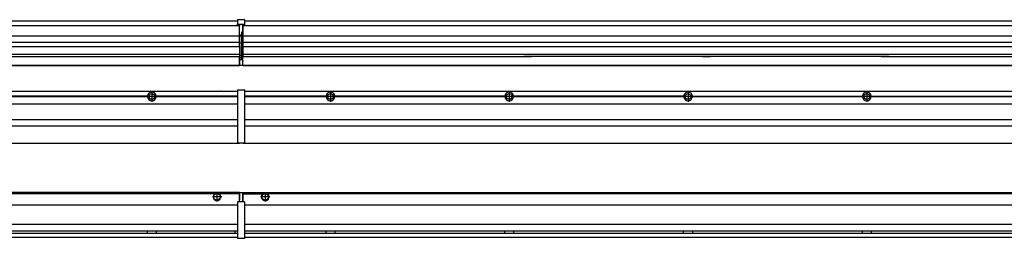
# Model space of a CAD drawing. Header units: inches. Extents: x -381 to 17245, y -418 to 176.
# Tile 22 of 37: x 1822 to 2924, y -171 to 73. Entities that reach past the tile are written whole.
import ezdxf

# ---------------------------------------------------------------- set-up
doc = ezdxf.new("R2010")
doc.units = ezdxf.units.IN
doc.linetypes.add('DOT_CENTER', pattern=[14, 12, -1, 0, -1])
doc.layers.add('1', color=7, linetype='Continuous')

# ---------------------------------------------------------------- blocks, each defined once
blk = doc.blocks.new('Modulo_izq__L-KT___24', base_point=(624.4, -70.9))
at = {"color": 7, "linetype": 'Continuous'}
for p, q in [((658.4, -6.5), (2065.9, -6.5)), ((1972.7, -10.9), (1972.7, -11)), ((2039.2, -6.5), (2039.2, -6.5)), ((2039.2, -6.5), (2046.6, -6.5)), ((2046.7, -6.5), (2046.6, -6.5)), ((2065.9, -5.2), (2066, -5.1)), ((2065.9, -5.2), (2065.9, -5.2)), ((2065.9, -5.3), (2065.9, -5.2)), ((2065.9, -5.3), (2065.9, -5.5)), ((2065.9, -5.5), (2065.9, -44.2)), ((2066, -5.1), (2066.1, -5)), ((2066, -5.1), (2066, -5.1)), ((2066, -5.1), (2066, -5.1)), ((2066.1, -5), (2066.2, -5)), ((2066.1, -5), (2066.1, -5)), ((2066.2, -5), (2073.4, -5)), ((2073.4, -5), (2073.4, -5)), ((2073.5, -5), (2073.4, -5)), ((2073.5, -5.1), (2073.5, -5)), ((2073.6, -5.1), (2073.5, -5.1)), ((2073.6, -5.1), (2073.6, -5.1)), ((2073.6, -5.2), (2073.6, -5.1)), ((2073.6, -5.2), (2073.6, -5.2)), ((2073.6, -5.3), (2073.6, -5.2)), ((2073.6, -5.3), (2073.6, -5.5)), ((2073.6, -5.5), (2073.6, -44.2)), ((658.4, -20.8), (2065.9, -20.8)), ((1965, -12.2), (1774.8, -12.2)), ((1965, -12.5), (1774.8, -12.5)), ((1965, -12.8), (1774.8, -12.8)), ((1965, -12.2), (1965, -12.5)), ((1965, -12.5), (1965, -12.8)), ((2065.9, -12.2), (1974.8, -12.2)), ((1974.8, -12.5), (1974.8, -12.2)), ((2065.9, -12.5), (1974.8, -12.5)), ((1974.8, -12.8), (1974.8, -12.5)), ((2065.9, -12.8), (1974.8, -12.8)), ((658.4, -38.5), (2065.9, -38.5)), ((658.4, -45.5), (2065.9, -45.5)), ((2065.9, -44.2), (2065.9, -44.5)), ((2065.9, -44.5), (2065.9, -44.5)), ((2065.9, -44.5), (2065.9, -55.2)), ((2073.6, -44.2), (2073.6, -44.5)), ((2073.6, -44.5), (2073.6, -55.2)), ((2073.6, -44.5), (2073.6, -44.5)), ((658.4, -65), (2067.9, -65)), ((2065.9, -55.2), (2065.9, -55.2)), ((2065.9, -55.2), (2065.9, -55.7)), ((2065.9, -55.7), (2065.9, -64)), ((2065.9, -64), (2065.9, -64.3)), ((2065.9, -64.3), (2065.9, -64.4)), ((2065.9, -64.3), (2065.9, -64.3)), ((2065.9, -64.4), (2066, -64.4)), ((2066, -64.4), (2066, -64.5)), ((2066, -64.5), (2066.1, -64.5)), ((2066, -64.5), (2066, -64.5)), ((2066.1, -64.5), (2066.2, -64.5)), ((2066.1, -64.5), (2066.1, -64.5)), ((2066.2, -64.5), (2073.4, -64.5)), ((2067.9, -64.5), (2067.9, -65)), ((2073.4, -64.5), (2073.4, -64.5)), ((2073.5, -64.5), (2073.4, -64.5)), ((2073.5, -64.5), (2073.5, -64.5)), ((2073.6, -64.5), (2073.5, -64.5)), ((2073.6, -55.2), (2073.6, -55.7)), ((2073.6, -55.2), (2073.6, -55.2)), ((2073.6, -55.7), (2073.6, -64)), ((2073.6, -64), (2073.6, -64.3)), ((2073.6, -64.3), (2073.6, -64.4)), ((2073.6, -64.3), (2073.6, -64.3)), ((2073.6, -64.4), (2073.6, -64.5)), ((2073.6, -64.4), (2073.6, -64.4))]:
    blk.add_line(p, q, dxfattribs=at)
blk.add_circle((1969.9, -12.5), 3.15, dxfattribs=at)
for start, end in [(3.5101, 176.4899), (183.5101, 356.4899)]:
    blk.add_arc((1969.9, -12.5), 4.9, start, end, dxfattribs=at)
at = {"layer": '1', "color": 2, "linetype": 'DOT_CENTER'}
for p, q in [((1969.9, -6.6), (1969.9, -18.4)), ((1969.9, -8.4), (1969.9, -16.7)), ((1975.8, -12.5), (1964, -12.5)), ((1974.1, -12.5), (1965.8, -12.5))]:
    blk.add_line(p, q, dxfattribs=at)
blk = doc.blocks.new('Modulos_intermedio__FL-14___33', base_point=(2071.9, -65))
at = {"color": 7, "linetype": 'Continuous'}
for p, q in [((2073.6, -6.5), (3465.9, -6.5)), ((2093.2, -6.5), (2093.2, -6.5)), ((2093.2, -6.5), (2100.6, -6.5)), ((2100.7, -6.5), (2100.6, -6.5)), ((2167.2, -10.9), (2167.2, -11)), ((2165, -12.2), (2073.6, -12.2)), ((2165, -12.5), (2073.6, -12.5)), ((2165, -12.8), (2073.6, -12.8)), ((2073.6, -20.8), (3465.9, -20.8)), ((2165, -12.5), (2165, -12.2)), ((2165, -12.8), (2165, -12.5)), ((2167.2, -14.1), (2167.2, -14.1)), ((2365, -12.2), (2174.8, -12.2)), ((2174.8, -12.2), (2174.8, -12.5)), ((2365, -12.5), (2174.8, -12.5)), ((2174.8, -12.5), (2174.8, -12.8)), ((2365, -12.8), (2174.8, -12.8)), ((2365, -12.5), (2365, -12.2)), ((2365, -12.8), (2365, -12.5)), ((2565, -12.2), (2374.8, -12.2)), ((2374.8, -12.2), (2374.8, -12.5)), ((2565, -12.5), (2374.8, -12.5)), ((2374.8, -12.5), (2374.8, -12.8)), ((2565, -12.8), (2374.8, -12.8)), ((2565, -12.5), (2565, -12.2)), ((2565, -12.8), (2565, -12.5)), ((2574.8, -12.2), (2765, -12.2)), ((2574.8, -12.2), (2574.8, -12.5)), ((2765, -12.5), (2574.8, -12.5)), ((2574.8, -12.5), (2574.8, -12.8)), ((2765, -12.8), (2574.8, -12.8)), ((2765, -12.5), (2765, -12.2)), ((2765, -12.8), (2765, -12.5)), ((2774.8, -12.2), (2774.8, -12.5)), ((2774.8, -12.2), (2965, -12.2)), ((2774.8, -12.5), (2774.8, -12.8)), ((2965, -12.5), (2774.8, -12.5)), ((2965, -12.8), (2774.8, -12.8)), ((2073.6, -38.5), (3465.9, -38.5)), ((2073.6, -45.5), (3465.9, -45.5)), ((2071.9, -64.5), (2071.9, -65)), ((2071.9, -65), (3467.9, -65))]:
    blk.add_line(p, q, dxfattribs=at)
for centre in [(2169.9, -12.5), (2369.9, -12.5), (2569.9, -12.5), (2769.9, -12.5)]:
    blk.add_circle(centre, 3.15, dxfattribs=at)
for centre, start, end in [((2169.9, -12.5), 3.5101, 176.4899), ((2369.9, -12.5), 3.5101, 176.4899), ((2569.9, -12.5), 3.5101, 176.4899), ((2769.9, -12.5), 3.5101, 176.4899), ((2169.9, -12.5), 183.5101, 356.4899), ((2369.9, -12.5), 183.5101, 356.4899), ((2569.9, -12.5), 183.5101, 356.4899), ((2769.9, -12.5), 183.5101, 356.4899)]:
    blk.add_arc(centre, 4.9, start, end, dxfattribs=at)
at = {"layer": '1', "color": 2, "linetype": 'DOT_CENTER'}
for p, q in [((2169.9, -6.6), (2169.9, -18.4)), ((2169.9, -8.4), (2169.9, -16.7)), ((2369.9, -6.6), (2369.9, -18.4)), ((2369.9, -8.4), (2369.9, -16.7)), ((2569.9, -6.6), (2569.9, -18.4)), ((2569.9, -8.4), (2569.9, -16.7)), ((2769.9, -6.6), (2769.9, -18.4)), ((2769.9, -8.4), (2769.9, -16.7)), ((2175.8, -12.5), (2164, -12.5)), ((2174.1, -12.5), (2165.8, -12.5)), ((2375.8, -12.5), (2364, -12.5)), ((2374.1, -12.5), (2365.8, -12.5)), ((2575.8, -12.5), (2564, -12.5)), ((2574.1, -12.5), (2565.8, -12.5)), ((2775.8, -12.5), (2764, -12.5)), ((2774.1, -12.5), (2765.8, -12.5))]:
    blk.add_line(p, q, dxfattribs=at)
blk = doc.blocks.new('L-162__37', base_point=(624.4, -93))
for name, p in [('Modulo_izq__L-KT___24', (624.4, -70.9)), ('Modulos_intermedio__FL-14___33', (2071.9, -65))]:
    blk.add_blockref(name, p)
blk = doc.blocks.new('Alzado2', base_point=(2899, -49))
blk.add_blockref('L-162__37', (624.4, -93))
blk = doc.blocks.new('Modulo_izq__L-KT___43', base_point=(624.4, 22))
at = {"color": 7, "linetype": 'Continuous'}
for p, q in [((658.4, 72), (2065.9, 72)), ((778.9, 67), (2067.9, 67)), ((2065.9, 73.3), (2066, 73.4)), ((2065.9, 73.3), (2065.9, 73.3)), ((2065.9, 73.2), (2065.9, 73.3)), ((2065.9, 73.2), (2065.9, 73.2)), ((2065.9, 73.2), (2065.9, 73.2)), ((2065.9, 73.2), (2065.9, 68.3)), ((2065.9, 68.3), (2066, 68.4)), ((2065.9, 68.3), (2065.9, 68.4)), ((2065.9, 68.3), (2065.9, 68.3)), ((2065.9, 68.2), (2065.9, 68.3)), ((2065.9, 68.3), (2065.9, 68.2)), ((2065.9, 68.2), (2065.9, 68)), ((2065.9, 68), (2065.9, 67.7)), ((2065.9, 67.7), (2065.9, 67.7)), ((2065.9, 67.6), (2065.9, 67.7)), ((2066, 67.6), (2065.9, 67.6)), ((2066, 73.4), (2066.1, 73.5)), ((2066, 73.4), (2066, 73.4)), ((2066, 73.4), (2066, 73.4)), ((2066.1, 68.5), (2066, 68.4)), ((2066, 68.4), (2066.1, 68.5)), ((2066, 68.4), (2066, 68.4)), ((2066, 68.4), (2066, 68.4)), ((2066, 68.4), (2066, 68.4)), ((2066, 67.6), (2066, 67.6)), ((2066, 67.5), (2066, 67.6)), ((2066.1, 67.5), (2066, 67.5)), ((2066.1, 73.5), (2066.2, 73.5)), ((2066.1, 73.5), (2066.1, 73.5)), ((2066.1, 68.5), (2066.2, 68.5)), ((2066.1, 68.5), (2066.1, 68.5)), ((2066.1, 67.5), (2066.1, 67.5)), ((2066.2, 67.5), (2066.1, 67.5)), ((2066.2, 73.5), (2073.4, 73.5)), ((2066.2, 68.5), (2073.4, 68.5)), ((2066.2, 67.5), (2067.9, 67.5)), ((2067.9, 68), (2067.9, 67)), ((2067.9, 67), (2067.9, 66.5)), ((2067.9, 55.4), (2067.9, 66.5)), ((2071.6, 68), (2071.6, 60.4)), ((2071.6, 67.5), (2073.4, 67.5)), ((2073.4, 73.5), (2073.4, 73.5)), ((2073.5, 73.5), (2073.4, 73.5)), ((2073.4, 68.5), (2073.4, 68.5)), ((2073.5, 68.5), (2073.4, 68.5)), ((2073.4, 67.5), (2073.5, 67.5)), ((2073.4, 67.5), (2073.4, 67.5)), ((2073.5, 73.4), (2073.5, 73.5)), ((2073.6, 73.4), (2073.5, 73.4)), ((2073.5, 68.5), (2073.5, 68.4)), ((2073.5, 68.4), (2073.5, 68.5)), ((2073.6, 68.4), (2073.5, 68.4)), ((2073.5, 67.5), (2073.6, 67.6)), ((2073.5, 67.5), (2073.5, 67.5)), ((2073.6, 73.4), (2073.6, 73.4)), ((2073.6, 73.3), (2073.6, 73.4)), ((2073.6, 73.3), (2073.6, 73.3)), ((2073.6, 73.2), (2073.6, 73.3)), ((2073.6, 73.2), (2073.6, 73.2)), ((2073.6, 73.2), (2073.6, 73.2)), ((2073.6, 73.2), (2073.6, 68.3)), ((2073.6, 68.4), (2073.6, 68.4)), ((2073.6, 68.4), (2073.6, 68.4)), ((2073.6, 68.3), (2073.6, 68.4)), ((2073.6, 68.3), (2073.6, 68.4)), ((2073.6, 68.3), (2073.6, 68.3)), ((2073.6, 68.2), (2073.6, 68.3)), ((2073.6, 68.3), (2073.6, 68.2)), ((2073.6, 68.2), (2073.6, 68)), ((2073.6, 68), (2073.6, 67.7)), ((2073.6, 67.7), (2073.6, 67.7)), ((2073.6, 67.6), (2073.6, 67.7)), ((2073.6, 67.6), (2073.6, 67.6)), ((2073.6, 67.6), (2073.6, 67.6)), ((808.2, 55.2), (2067.9, 55.2)), ((2070.2, 56), (2067.9, 56)), ((2067.9, 55.5), (2070.2, 55.5)), ((2067.9, 55.4), (2067.9, 55.2)), ((2067.9, 47.8), (2067.9, 55.2)), ((2071.6, 59.5), (2070.2, 59.5)), ((2070.2, 55.5), (2070.2, 47)), ((2070.4, 59.5), (2070.4, 56.5)), ((2070.4, 56.3), (2070.4, 56.5)), ((2070.4, 56.2), (2070.4, 56.2)), ((2070.4, 56.2), (2070.4, 55.5)), ((2070.4, 47), (2070.4, 55.5)), ((2071.6, 60.4), (2071.9, 60.4)), ((2071.6, 59.3), (2071.6, 59.5)), ((2071.6, 59.5), (2071.9, 59.5)), ((2071.6, 47), (2071.6, 59.3)), ((2067.9, 47.8), (808.2, 47.8)), ((2067.9, 47.8), (2067.9, 47.5)), ((2067.9, 43.9), (2067.9, 47.5)), ((2070.2, 47), (2067.9, 47)), ((2070.2, 47), (2070.4, 47)), ((2070.4, 47), (2071.6, 47)), ((2070.4, 34), (2070.4, 47)), ((2071.9, 47), (2071.6, 47)), ((2071.6, 32.6), (2071.6, 47)), ((2067.9, 34.5), (794.4, 34.5)), ((808.2, 43.4), (2067.9, 43.4)), ((2067.9, 43.9), (2067.9, 43.4)), ((2067.9, 43.4), (2067.9, 42.4)), ((2067.9, 42.4), (2067.9, 36.1)), ((2067.9, 36.1), (2067.9, 34.5)), ((2067.9, 34.5), (2067.9, 34.4)), ((2067.9, 34.4), (2067.9, 32.2)), ((2070.4, 32.7), (2070.4, 34)), ((658.4, 22.5), (2067.9, 22.5)), ((779.1, 32.2), (2067.9, 32.2)), ((2070.2, 33), (2067.9, 33)), ((2067.9, 32.2), (2067.9, 32.2)), ((2067.9, 30.6), (2067.9, 32.2)), ((2070.2, 30.9), (2067.9, 30.9)), ((2067.9, 27.5), (2067.9, 30.6)), ((2067.9, 30.6), (2067.9, 30.6)), ((2067.9, 29), (2067.9, 30.6)), ((2067.9, 29), (2070.2, 29)), ((2067.9, 29), (2067.9, 23)), ((2067.9, 28.5), (2067.9, 28.5)), ((2067.9, 27.5), (2067.9, 27.5)), ((2067.9, 27.5), (2067.9, 27)), ((2067.9, 23), (2067.9, 27)), ((2067.9, 23.5), (2067.9, 23.5)), ((2067.9, 23), (2067.9, 22.5)), ((2067.9, 23), (2067.9, 22.5)), ((2067.9, 22.2), (2067.9, 22.5)), ((2067.9, 22.5), (2071.4, 22.5)), ((2067.9, 22.2), (2067.9, 22)), ((2070.2, 30.9), (2070.3, 30.9)), ((2070.2, 29), (2071.6, 29)), ((2070.3, 30.9), (2070.4, 30.8)), ((2070.4, 32.7), (2070.4, 32)), ((2070.4, 30.7), (2070.4, 32)), ((2070.4, 31.9), (2071.6, 31.9)), ((2070.4, 30.8), (2070.4, 30.7)), ((2070.4, 30.8), (2070.4, 30.8)), ((2070.4, 29), (2070.4, 30.7)), ((2071.9, 28.1), (2071.4, 27.9)), ((2071.6, 31.9), (2071.6, 32.6)), ((2071.6, 31.9), (2071.6, 30.3)), ((2071.6, 31.9), (2071.9, 31.8)), ((2071.6, 30.3), (2071.6, 29)), ((2071.9, 28.9), (2071.6, 29)), ((2071.6, 28), (2071.6, 23)), ((2071.6, 23.8), (2071.9, 23.9)), ((2071.6, 23), (2071.6, 22.7)), ((658.4, 22), (2067.9, 22))]:
    blk.add_line(p, q, dxfattribs=at)
for centre, start, end in [((2070.2, 56.3), 270, 0), ((2070.2, 32.7), 0, 90), ((2071.4, 22.7), 270, 0)]:
    blk.add_arc(centre, 0.25, start, end, dxfattribs=at)
blk = doc.blocks.new('Modulos_intermedio__FL-14___52', base_point=(2071.9, 22))
at = {"color": 7, "linetype": 'Continuous'}
for p, q in [((2071.9, 67.5), (2071.9, 67)), ((2071.9, 67), (2071.9, 67)), ((2071.9, 67), (2071.9, 66.5)), ((2071.9, 67), (3467.9, 67)), ((2071.9, 66.5), (2071.9, 55.4)), ((2073.6, 72), (3465.9, 72)), ((2071.9, 55.4), (2071.9, 55.2)), ((2071.9, 55.2), (3467.9, 55.2)), ((2071.9, 55.2), (2071.9, 47.8)), ((3467.9, 47.8), (2071.9, 47.8)), ((2071.9, 47.8), (2071.9, 47.5)), ((2071.9, 47.5), (2071.9, 43.9)), ((2071.9, 43.9), (2071.9, 43.4)), ((2071.9, 43.4), (3467.9, 43.4)), ((2071.9, 43.4), (2071.9, 42.4)), ((2071.9, 42.4), (2071.9, 36.1)), ((2071.9, 36.1), (2071.9, 34.5)), ((3467.9, 34.5), (2071.9, 34.5)), ((2071.9, 34.5), (2071.9, 34.4)), ((2071.9, 34.4), (2071.9, 32.2)), ((2071.9, 27.5), (2071.9, 32.2)), ((2071.9, 32.2), (2071.9, 32.2)), ((2071.9, 32.2), (2386.2, 32.2)), ((2071.9, 27.5), (2071.9, 27)), ((2071.9, 23), (2071.9, 27)), ((2071.9, 23), (2071.9, 22.5)), ((2071.9, 22.5), (2071.9, 22.2)), ((2071.9, 22.5), (3467.9, 22.5)), ((2071.9, 22.2), (2071.9, 22)), ((2394.9, 32.2), (2386.2, 32.2)), ((2386.2, 32.2), (2394.9, 32.2)), ((2386.2, 32.2), (2386.2, 32.2)), ((2386.2, 32.2), (2394.9, 32.2)), ((2386.2, 32.2), (2386.2, 32.2)), ((2394.9, 32.2), (2394.9, 32.2)), ((2394.9, 32.2), (2394.9, 32.2)), ((2586.2, 32.2), (2394.9, 32.2)), ((2586.2, 32.2), (2586.2, 32.2)), ((2586.2, 32.2), (2594.9, 32.2)), ((2594.9, 32.2), (2586.2, 32.2)), ((2586.2, 32.2), (2594.9, 32.2)), ((2586.2, 32.2), (2586.2, 32.2)), ((2594.9, 32.2), (2594.9, 32.2)), ((2594.9, 32.2), (2594.9, 32.2)), ((2786.2, 32.2), (2594.9, 32.2)), ((2786.2, 32.2), (2794.9, 32.2)), ((2786.2, 32.2), (2786.2, 32.2)), ((2786.2, 32.2), (2794.9, 32.2)), ((2786.2, 32.2), (2786.2, 32.2)), ((2794.9, 32.2), (2786.2, 32.2)), ((2794.9, 32.2), (2794.9, 32.2)), ((2794.9, 32.2), (2794.9, 32.2)), ((2794.9, 32.2), (3467.9, 32.2)), ((2071.9, 22), (3467.9, 22))]:
    blk.add_line(p, q, dxfattribs=at)
blk = doc.blocks.new('L-162__56', base_point=(624.4, 22))
for name, p in [('Modulo_izq__L-KT___43', (624.4, 22)), ('Modulos_intermedio__FL-14___52', (2071.9, 22))]:
    blk.add_blockref(name, p)
blk = doc.blocks.new('Inferior2', base_point=(2899, 47.7))
blk.add_blockref('L-162__56', (624.4, 22))
blk = doc.blocks.new('Modulo_izq__L-KT___62', base_point=(624.4, -171.5))
at = {"color": 7, "linetype": 'Continuous'}
for p, q in [((2067.9, -120), (783.3, -120)), ((2041.5, -121), (2040.5, -121.5)), ((2042.9, -120.7), (2041.5, -121)), ((2044.4, -121), (2042.9, -120.7)), ((2045.3, -121.5), (2044.4, -121)), ((2067.9, -121.5), (2067.9, -120)), ((2071.4, -120.5), (2067.9, -120.5)), ((2067.9, -120.5), (2067.9, -121)), ((2067.9, -121), (2067.9, -128.6)), ((2071.6, -120.7), (2071.6, -121)), ((2071.6, -121), (2071.6, -130)), ((2040.5, -121.5), (808.8, -121.5)), ((2067.9, -121.5), (2045.3, -121.5)), ((2065.9, -130.6), (2066, -130.6)), ((2065.9, -130.7), (2065.9, -130.6)), ((2065.9, -130.7), (2065.9, -131)), ((2065.9, -130.7), (2065.9, -130.7)), ((2065.9, -131), (2065.9, -171)), ((2066, -130.5), (2066.1, -130.5)), ((2066, -130.6), (2066, -130.5)), ((2066, -130.6), (2066, -130.6)), ((2066.1, -130.5), (2066.2, -130.5)), ((2066.1, -130.5), (2066.1, -130.5)), ((2067.9, -130.5), (2066.2, -130.5)), ((2067.9, -121.5), (2067.9, -121.5)), ((2067.9, -128.6), (2067.9, -121.5)), ((2067.9, -122.5), (2067.9, -122.5)), ((2067.9, -126.5), (2067.9, -126.5)), ((2067.9, -130.5), (2067.9, -128.6)), ((2067.9, -128.6), (2067.9, -128.6)), ((2071.6, -130.5), (2067.9, -130.5)), ((2071.6, -121.8), (2071.9, -121.9)), ((2071.6, -128.9), (2071.9, -129)), ((2071.6, -130), (2071.6, -130.3)), ((2071.6, -130.3), (2071.6, -130.5)), ((2073.4, -130.5), (2071.6, -130.5)), ((2073.4, -130.5), (2073.4, -130.5)), ((2073.5, -130.5), (2073.4, -130.5)), ((2073.5, -130.5), (2073.5, -130.5)), ((2073.6, -130.6), (2073.5, -130.5)), ((2073.6, -130.6), (2073.6, -130.6)), ((2073.6, -130.6), (2073.6, -130.6)), ((2073.6, -130.7), (2073.6, -130.6)), ((2073.6, -130.7), (2073.6, -130.7)), ((2073.6, -130.7), (2073.6, -131)), ((2073.6, -131), (2073.6, -171)), ((781.4, -134), (2065.9, -134)), ((781.2, -163.2), (2065.9, -163.2)), ((2065.9, -156), (781.4, -156)), ((1965, -163.3), (1965, -163.2)), ((1965, -163.5), (1965, -163.3)), ((1965, -164.2), (1965, -163.5)), ((1965, -165), (1965, -164.2)), ((1965, -165.7), (1965, -165)), ((1974.8, -163.2), (1974.8, -163.3)), ((1974.8, -163.3), (1974.8, -163.6)), ((1974.8, -163.6), (1974.8, -164.2)), ((1974.8, -164.2), (1974.8, -164.6)), ((1974.8, -164.6), (1974.8, -165.5)), ((2062.9, -163.7), (2063, -163.4)), ((2062.9, -163.7), (2062.9, -164.2)), ((2062.9, -164.2), (2062.9, -165.2)), ((2062.9, -165.2), (2063, -165.5)), ((2063, -163.4), (2063.2, -163.2)), ((658.4, -170), (2065.9, -170)), ((779.7, -165.7), (2065.9, -165.7)), ((1965, -165.7), (1965, -165.7)), ((1974.8, -165.5), (1974.8, -165.6)), ((1974.8, -165.6), (1974.8, -165.7)), ((2063, -165.5), (2063.2, -165.7)), ((2065.9, -171), (2065.9, -171.2)), ((2065.9, -171.2), (2065.9, -171.3)), ((2065.9, -171.3), (2066, -171.4)), ((2065.9, -171.3), (2065.9, -171.3)), ((2066, -171.4), (2066.1, -171.5)), ((2066, -171.4), (2066, -171.4)), ((2066, -171.4), (2066, -171.4)), ((2066.1, -171.5), (2066.2, -171.5)), ((2066.1, -171.5), (2066.1, -171.5)), ((2073.4, -171.5), (2066.2, -171.5)), ((2073.4, -171.5), (2073.4, -171.5)), ((2073.5, -171.5), (2073.4, -171.5)), ((2073.5, -171.4), (2073.5, -171.5)), ((2073.6, -171.4), (2073.5, -171.4)), ((2073.6, -171), (2073.6, -171.2)), ((2073.6, -171.2), (2073.6, -171.3)), ((2073.6, -171.3), (2073.6, -171.4)), ((2073.6, -171.3), (2073.6, -171.3)), ((2073.6, -171.4), (2073.6, -171.4))]:
    blk.add_line(p, q, dxfattribs=at)
for radius in [4, 3.7]:
    blk.add_circle((2042.9, -125), radius, dxfattribs=at)
for centre, radius, start, end in [((2071.4, -120.7), 0.25, 0, 90), ((2042.9, -125), 4.25, 124.5603, 55.4397)]:
    blk.add_arc(centre, radius, start, end, dxfattribs=at)
at = {"layer": '1', "color": 2, "linetype": 'DOT_CENTER'}
for p, q in [((2042.9, -119.7), (2042.9, -130.2)), ((2042.9, -120), (2042.9, -130)), ((2048.2, -125), (2037.7, -125)), ((2047.9, -125), (2037.9, -125))]:
    blk.add_line(p, q, dxfattribs=at)
blk = doc.blocks.new('Modulos_intermedio__FL-14___70', base_point=(2071.9, -171.5))
at = {"color": 7, "linetype": 'Continuous'}
for p, q in [((2071.9, -120), (2071.9, -121.5)), ((2071.9, -120), (3467.9, -120)), ((2094.5, -121.5), (2095.5, -121)), ((2095.5, -121), (2096.9, -120.7)), ((2096.9, -120.7), (2098.4, -121)), ((2098.4, -121), (2099.3, -121.5)), ((2071.9, -121.5), (2071.9, -130.5)), ((2071.9, -121.5), (2094.5, -121.5)), ((3440.5, -121.5), (2099.3, -121.5)), ((2073.6, -134), (3465.9, -134)), ((3465.9, -156), (2073.6, -156)), ((2073.6, -163.2), (3465.9, -163.2)), ((2165, -163.3), (2165, -163.2)), ((2165, -163.6), (2165, -163.3)), ((2165, -164.2), (2165, -163.6)), ((2165, -164.6), (2165, -164.2)), ((2165, -165.6), (2165, -164.6)), ((2174.8, -163.2), (2174.8, -163.3)), ((2174.8, -163.3), (2174.8, -163.5)), ((2174.8, -163.5), (2174.8, -164.2)), ((2174.8, -164.2), (2174.8, -164.7)), ((2174.8, -164.7), (2174.8, -165.4)), ((2365, -163.3), (2365, -163.2)), ((2365, -163.5), (2365, -163.3)), ((2365, -164.2), (2365, -163.5)), ((2365, -164.7), (2365, -164.2)), ((2365, -165.4), (2365, -164.7)), ((2374.8, -163.2), (2374.8, -163.3)), ((2374.8, -163.3), (2374.8, -163.5)), ((2374.8, -163.5), (2374.8, -164.2)), ((2374.8, -164.2), (2374.8, -164.7)), ((2374.8, -164.7), (2374.8, -165.4)), ((2565, -163.3), (2565, -163.2)), ((2565, -163.5), (2565, -163.3)), ((2565, -164.2), (2565, -163.5)), ((2565, -164.7), (2565, -164.2)), ((2565, -165.4), (2565, -164.7)), ((2574.8, -163.2), (2574.8, -163.3)), ((2574.8, -163.3), (2574.8, -163.5)), ((2574.8, -163.5), (2574.8, -164.2)), ((2574.8, -164.2), (2574.8, -164.7)), ((2574.8, -164.7), (2574.8, -165.4)), ((2765, -163.3), (2765, -163.2)), ((2765, -163.5), (2765, -163.3)), ((2765, -164.2), (2765, -163.5)), ((2765, -164.7), (2765, -164.2)), ((2765, -165.4), (2765, -164.7)), ((2774.8, -163.2), (2774.8, -163.3)), ((2774.8, -163.3), (2774.8, -163.5)), ((2774.8, -163.5), (2774.8, -164.2)), ((2774.8, -164.2), (2774.8, -164.7)), ((2774.8, -164.7), (2774.8, -165.4)), ((2073.6, -165.7), (3465.9, -165.7)), ((2073.6, -170), (3465.9, -170)), ((2165, -165.7), (2165, -165.6)), ((2174.8, -165.4), (2174.8, -165.7)), ((2174.8, -165.7), (2174.8, -165.7)), ((2365, -165.7), (2365, -165.4)), ((2365, -165.7), (2365, -165.7)), ((2374.8, -165.4), (2374.8, -165.7)), ((2374.8, -165.7), (2374.8, -165.7)), ((2565, -165.7), (2565, -165.4)), ((2565, -165.7), (2565, -165.7)), ((2574.8, -165.4), (2574.8, -165.7)), ((2574.8, -165.7), (2574.8, -165.7)), ((2765, -165.7), (2765, -165.4)), ((2765, -165.7), (2765, -165.7)), ((2774.8, -165.4), (2774.8, -165.7)), ((2774.8, -165.7), (2774.8, -165.7))]:
    blk.add_line(p, q, dxfattribs=at)
for radius in [4, 3.7]:
    blk.add_circle((2096.9, -125), radius, dxfattribs=at)
blk.add_arc((2096.9, -125), 4.25, 124.5603, 55.4397, dxfattribs=at)
at = {"layer": '1', "color": 2, "linetype": 'DOT_CENTER'}
for p, q in [((2096.9, -119.7), (2096.9, -130.2)), ((2096.9, -120), (2096.9, -130)), ((2102.2, -125), (2091.7, -125)), ((2101.9, -125), (2091.9, -125))]:
    blk.add_line(p, q, dxfattribs=at)
blk = doc.blocks.new('L-162__73', base_point=(624.4, -171.5))
for name, p in [('Modulo_izq__L-KT___62', (624.4, -171.5)), ('Modulos_intermedio__FL-14___70', (2071.9, -171.5))]:
    blk.add_blockref(name, p)
blk = doc.blocks.new('Superior1', base_point=(2899, -145.7))
blk.add_blockref('L-162__73', (624.4, -171.5))

msp = doc.modelspace()

# ---------------------------------------------------------------- block references
for name, p in [('Inferior2', (2899, 47.7)), ('Alzado2', (2899, -49)), ('Superior1', (2899, -145.7))]:
    msp.add_blockref(name, p)

doc.saveas('drawing.dxf')
